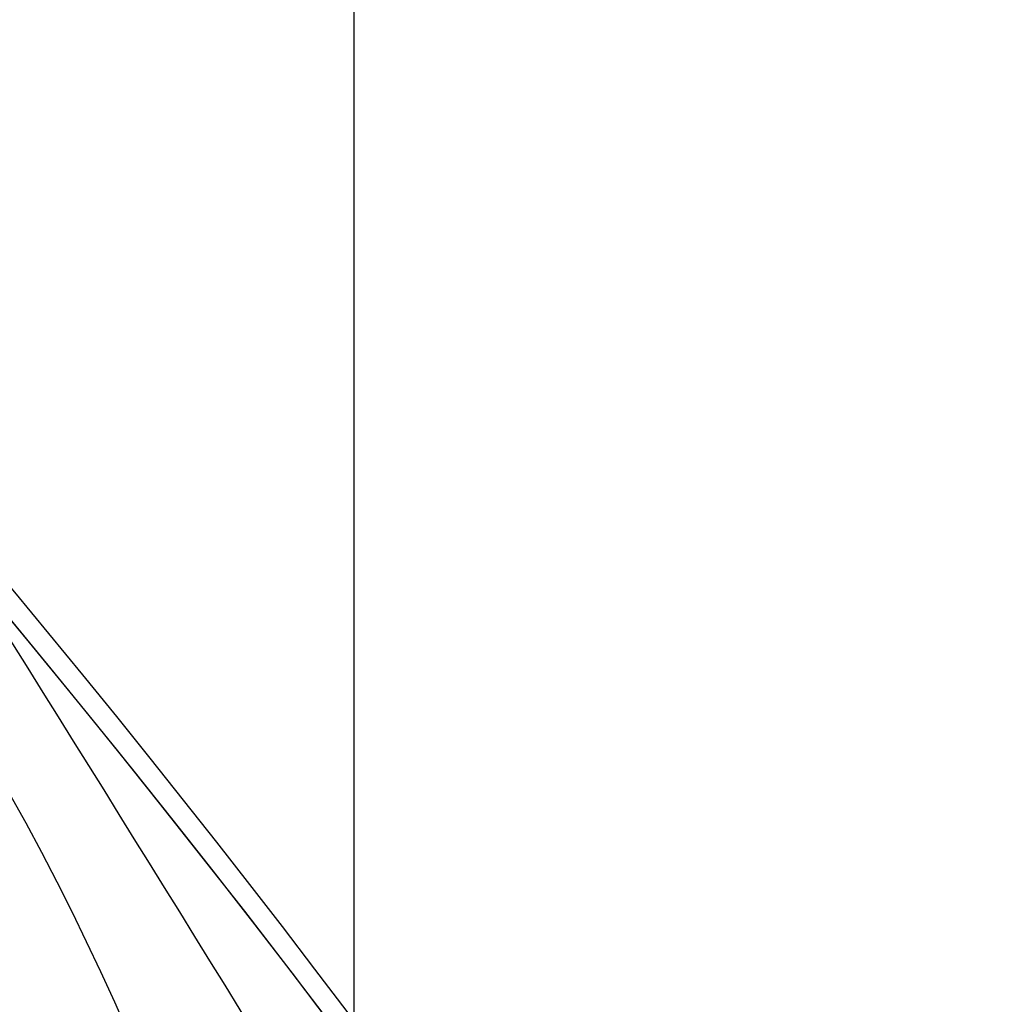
# Model space of a CAD drawing. Header units: millimetres. Extents: x -273 to 273, y -262 to 262.
# Tile 156 of 256: x 0.964 to 1.07, y 0.756 to 0.863. Entities that reach past the tile are written whole.
import ezdxf

# ---------------------------------------------------------------- set-up
doc = ezdxf.new("R2010")
doc.units = ezdxf.units.MM
doc.header["$MEASUREMENT"] = 0
doc.layers.add('Default', color=7, linetype='Continuous', true_color=0x000000)

# ---------------------------------------------------------------- blocks, each defined once
blk = doc.blocks.new('Block 01')
at = {"layer": 'Default', "color": 9, "true_color": 0xbfbfbf, "extrusion": (0.8660254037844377, 0.5000000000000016, -5.279685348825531e-16)}
blk.add_arc((-78.44800649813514, 794.3495265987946, 0.9999999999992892), 80.70000000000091, 206.9628232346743, 345.6440204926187, dxfattribs=at)
at = {"layer": 'Default', "color": 9, "true_color": 0xbfbfbf, "extrusion": (0.8660254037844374, 0.500000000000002, 0)}
blk.add_arc((-78.44800649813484, 794.3495265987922, 0.9999999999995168), 80.70000000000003, 327.7092750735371, 345.6440204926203, dxfattribs=at)
at = {"layer": 'Default', "color": 9, "true_color": 0xbfbfbf, "extrusion": (0.8660251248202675, 0.5000004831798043, 4.920157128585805e-08)}
blk.add_arc((-78.44795629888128, 794.3495472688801, 0.699953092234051), 81.00005451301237, 206.4972365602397, 343.5820834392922, dxfattribs=at)
at = {"layer": 'Default', "color": 9, "true_color": 0xbfbfbf, "extrusion": (0.8660254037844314, 0.5000000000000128, 0)}
blk.add_arc((-78.44800649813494, 794.3495265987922, -0.2865147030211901), 80.99999999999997, 204.7187670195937, 344.3612688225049, dxfattribs=at)
at = {"layer": 'Default', "color": 9, "true_color": 0xbfbfbf, "extrusion": (0.8660254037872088, 0.4999999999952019, 1.495327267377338e-12)}
blk.add_arc((-78.44800649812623, 794.3495265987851, -0.6999999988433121), 80.99999999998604, 205.9708691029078, 344.9246180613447, dxfattribs=at)
at = {"layer": 'Default', "color": 9, "true_color": 0xbfbfbf, "extrusion": (0.8660257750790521, 0.4999993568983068, -8.259251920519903e-08)}
blk.add_arc((-78.44796545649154, 794.3495442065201, -0.9999507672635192), 80.70004528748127, 206.5528344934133, 346.1401302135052, dxfattribs=at)
at = {"layer": 'Default', "color": 9, "true_color": 0xbfbfbf}
for points, knots in [([(0.9999999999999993, 0.9625595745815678, 779.189699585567), (0.9999999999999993, 1.280998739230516, 768.9222849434), (0.9999999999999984, 1.608226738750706, 758.6551502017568), (0.9999999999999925, 2.16290841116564, 741.7134129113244), (0.9999999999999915, 2.385163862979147, 735.0386403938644), (0.9999999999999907, 2.680020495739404, 726.3185048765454), (0.9999999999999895, 2.749496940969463, 724.2730361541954), (0.9999999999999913, 2.950221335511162, 718.3886082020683), (0.9999999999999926, 3.082223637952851, 714.5496747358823), (0.9999999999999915, 3.277304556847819, 708.9117359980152), (0.9999999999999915, 3.339734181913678, 707.1127082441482), (0.9999999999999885, 3.555340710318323, 700.9136911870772), (0.9999999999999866, 3.70928984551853, 696.5137288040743), (0.9999999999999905, 3.950457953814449, 689.6254209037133), (0.9999999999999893, 4.037597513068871, 687.1370725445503), (0.9999999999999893, 4.243346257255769, 681.2464907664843), (0.9999999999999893, 4.361796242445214, 677.8442516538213), (0.9999999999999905, 4.515059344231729, 673.3905213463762), (0.9999999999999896, 4.551104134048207, 672.3390726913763), (0.9999999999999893, 4.654748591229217, 669.3007794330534), (0.9999999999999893, 4.721901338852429, 667.3139195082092), (0.9999999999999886, 4.819302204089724, 664.3890582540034), (0.9999999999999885, 4.850315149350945, 663.4510824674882), (0.9999999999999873, 4.939106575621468, 660.7418510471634), (0.9999999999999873, 4.996199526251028, 658.9705727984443), (0.9999999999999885, 5.078196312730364, 656.3635239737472), (0.9999999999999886, 5.104171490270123, 655.5277872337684), (0.9999999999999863, 5.178117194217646, 653.1145003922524), (0.9999999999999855, 5.225159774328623, 651.5369216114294), (0.9999999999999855, 5.29177571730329, 649.2151569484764), (0.9999999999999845, 5.312728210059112, 648.4710108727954), (0.9999999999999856, 5.371892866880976, 646.3223061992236), (0.9999999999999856, 5.408934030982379, 644.9177149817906), (0.9999999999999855, 5.460257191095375, 642.8504632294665), (0.9999999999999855, 5.476222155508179, 642.1878448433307), (0.9999999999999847, 5.520726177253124, 640.2741157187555), (0.9999999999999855, 5.547853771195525, 639.0229716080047), (0.9999999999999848, 5.58403775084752, 637.1812211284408), (0.9999999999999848, 5.595070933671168, 636.5906540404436), (0.9999999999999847, 5.633113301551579, 634.4275768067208), (0.9999999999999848, 5.656253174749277, 632.854995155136), (0.9999999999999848, 5.683104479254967, 630.3453829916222), (0.9999999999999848, 5.690876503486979, 629.4083981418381), (0.9999999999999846, 5.704959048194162, 626.7757251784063), (0.9999999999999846, 5.705103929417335, 625.0799908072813), (0.9999999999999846, 5.686627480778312, 622.6148386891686), (0.9999999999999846, 5.678186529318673, 621.8453577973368), (0.9999999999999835, 5.64545024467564, 619.6685621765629), (0.9999999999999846, 5.613843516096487, 618.2613429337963), (0.9999999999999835, 5.547641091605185, 616.2076259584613), (0.9999999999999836, 5.523868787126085, 615.5607945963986), (0.9999999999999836, 5.446622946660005, 613.7124725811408), (0.9999999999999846, 5.385124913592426, 612.5113068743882), (0.9999999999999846, 5.275243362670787, 610.7489796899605), (0.9999999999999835, 5.237283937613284, 610.1871802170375), (0.9999999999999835, 5.118499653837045, 608.5617062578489), (0.9999999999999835, 5.029625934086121, 607.4986175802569), (0.9999999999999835, 4.881019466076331, 605.9291952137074), (0.9999999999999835, 4.83032082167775, 605.4220101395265), (0.9999999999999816, 4.673910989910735, 603.9353326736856), (0.9999999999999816, 4.560934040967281, 602.956608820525), (0.9999999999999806, 4.379236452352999, 601.5028346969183), (0.9999999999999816, 4.317553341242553, 601.0269018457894), (0.9999999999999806, 4.12857482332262, 599.6160337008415), (0.9999999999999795, 3.995433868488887, 598.6818870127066), (0.9999999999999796, 3.786684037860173, 597.287361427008), (0.9999999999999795, 3.716032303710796, 596.826235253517), (0.9999999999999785, 3.50066539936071, 595.4488499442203), (0.9999999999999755, 3.351765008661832, 594.5332490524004), (0.9999999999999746, 3.122282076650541, 593.1623081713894), (0.9999999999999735, 3.044892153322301, 592.7064300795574), (0.9999999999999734, 2.732205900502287, 590.8863798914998), (0.9999999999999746, 2.48970919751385, 589.5234549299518), (0.9999999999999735, 2.078471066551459, 587.25494673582), (0.9999999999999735, 1.91220008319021, 586.3489072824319), (0.9999999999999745, 1.410808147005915, 583.632654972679), (0.9999999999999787, 1.072868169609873, 581.822963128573), (0.9999999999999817, 0.5711502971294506, 579.1065381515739), (0.9999999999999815, 0.4046971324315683, 578.2002993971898), (0.9999999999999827, -0.09076097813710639, 575.4739079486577), (0.9999999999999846, -0.4145497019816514, 573.6527914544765), (0.9999999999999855, -0.8824460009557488, 570.9120456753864), (0.9999999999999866, -1.035911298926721, 569.9940308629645), (0.9999999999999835, -1.488219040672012, 567.219143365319), (0.9999999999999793, -1.775493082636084, 565.3603697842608), (0.9999999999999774, -2.18030329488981, 562.5551785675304), (0.9999999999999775, -2.311710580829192, 561.6107802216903), (0.9999999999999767, -2.6956154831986, 558.739862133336), (0.9999999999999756, -2.932182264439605, 556.8112103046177), (0.9999999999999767, -3.257130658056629, 553.8923683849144), (0.9999999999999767, -3.36147088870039, 552.9039599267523), (0.9999999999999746, -3.663546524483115, 549.8806416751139), (0.9999999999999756, -3.843391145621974, 547.8439591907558), (0.9999999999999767, -4.083989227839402, 544.7530731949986), (0.9999999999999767, -4.160288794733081, 543.7000679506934), (0.9999999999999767, -4.379039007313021, 540.4594946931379), (0.9999999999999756, -4.504346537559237, 538.2707934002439), (0.9999999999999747, -4.668144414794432, 534.9404097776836), (0.9999999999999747, -4.719466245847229, 533.7993364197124), (0.9999999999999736, -4.865625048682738, 530.2683522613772), (0.9999999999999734, -4.946798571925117, 527.8778965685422), (0.9999999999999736, -5.053184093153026, 524.2318923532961), (0.9999999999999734, -5.086627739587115, 522.9765634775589), (0.9999999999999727, -5.166318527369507, 519.7554249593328), (0.9999999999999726, -5.209125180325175, 517.7895314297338), (0.9999999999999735, -5.261845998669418, 515.1450833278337), (0.9999999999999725, -5.274934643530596, 514.4665890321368), (0.9999999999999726, -5.313790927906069, 512.3949672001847), (0.9999999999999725, -5.338397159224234, 511.0018180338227), (0.9999999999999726, -5.374120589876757, 508.8936473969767), (0.9999999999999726, -5.385971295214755, 508.1786381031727), (0.9999999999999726, -5.421515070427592, 505.9960504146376), (0.9999999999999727, -5.44455021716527, 504.5284613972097), (0.9999999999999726, -5.478716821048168, 502.3080902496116), (0.9999999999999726, -5.490179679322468, 501.5553131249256), (0.9999999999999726, -5.524920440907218, 499.2587152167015), (0.9999999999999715, -5.547960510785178, 497.7148908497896), (0.9999999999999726, -5.582803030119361, 495.3799789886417), (0.9999999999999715, -5.594605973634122, 494.5888914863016), (0.9999999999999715, -5.630680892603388, 492.1773672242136), (0.9999999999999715, -5.655055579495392, 490.5569319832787), (0.9999999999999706, -5.692442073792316, 488.1072702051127), (0.9999999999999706, -5.705190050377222, 487.2780396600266), (0.9999999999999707, -5.74436228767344, 484.7528019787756), (0.9999999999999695, -5.771155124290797, 483.0568005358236), (0.9999999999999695, -5.812589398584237, 480.4943105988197), (0.9999999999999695, -5.826764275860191, 479.6278145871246), (0.9999999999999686, -5.870422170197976, 476.9922073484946), (0.9999999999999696, -5.900470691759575, 475.2231054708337), (0.9999999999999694, -5.94709219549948, 472.5518411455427), (0.9999999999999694, -5.963052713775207, 471.6496680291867), (0.9999999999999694, -6.012209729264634, 468.9091680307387), (0.9999999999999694, -6.046105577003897, 467.0708536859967), (0.9999999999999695, -6.098688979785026, 464.2970022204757), (0.9999999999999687, -6.116670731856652, 463.3614517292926), (0.9999999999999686, -6.171965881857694, 460.5236705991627), (0.9999999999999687, -6.210054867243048, 458.6214550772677), (0.9999999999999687, -6.269009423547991, 455.7533387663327), (0.9999999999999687, -6.289124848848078, 454.7874225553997), (0.9999999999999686, -6.350823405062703, 451.8621084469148), (0.9999999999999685, -6.393205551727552, 449.9027274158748), (0.9999999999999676, -6.458574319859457, 446.9508051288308), (0.9999999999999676, -6.480812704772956, 445.9582472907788), (0.9999999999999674, -6.548807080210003, 442.9572863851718), (0.9999999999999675, -6.595336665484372, 440.9489008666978), (0.9999999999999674, -6.666795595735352, 437.9257695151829), (0.9999999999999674, -6.691023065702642, 436.9110070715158), (0.9999999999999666, -6.764833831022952, 433.8484250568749), (0.9999999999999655, -6.815119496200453, 431.8006224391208), (0.9999999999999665, -6.891976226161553, 428.7210187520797), (0.9999999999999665, -6.917935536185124, 427.689202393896), (0.9999999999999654, -7.023149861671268, 423.5381438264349), (0.9999999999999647, -7.103971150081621, 420.4189414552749), (0.9999999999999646, -7.241138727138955, 415.2075659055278), (0.9999999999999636, -7.296784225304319, 413.1153741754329), (0.9999999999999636, -7.437003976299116, 407.8807120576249), (0.9999999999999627, -7.522078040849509, 404.7382550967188), (0.9999999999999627, -7.635937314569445, 400.5500160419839), (0.9999999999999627, -7.664407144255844, 399.5042253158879), (0.9999999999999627, -7.749700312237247, 396.3732967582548), (0.9999999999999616, -7.806582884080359, 394.2881605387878), (0.9999999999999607, -7.891672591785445, 391.1648765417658), (0.9999999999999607, -7.919936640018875, 390.1267303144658), (0.9999999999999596, -8.004297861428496, 387.0239288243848), (0.9999999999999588, -8.060283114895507, 384.9592705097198), (0.9999999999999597, -8.14361918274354, 381.8691233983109), (0.9999999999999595, -8.171199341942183, 380.8436407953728), (0.9999999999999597, -8.253224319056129, 377.7832600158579), (0.9999999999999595, -8.307391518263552, 375.7483543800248), (0.9999999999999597, -8.387610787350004, 372.7048750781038), (0.9999999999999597, -8.414063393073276, 371.6963119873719), (0.9999999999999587, -8.492453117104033, 368.6903561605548), (0.9999999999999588, -8.54395021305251, 366.6929519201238), (0.9999999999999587, -8.619791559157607, 363.7073823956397), (0.9999999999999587, -8.644707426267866, 362.7192316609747), (0.9999999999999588, -8.718267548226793, 359.7774156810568), (0.9999999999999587, -8.766311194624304, 357.8237353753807), (0.9999999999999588, -8.836616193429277, 354.9050284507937), (0.9999999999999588, -8.859620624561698, 353.9400197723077), (0.9999999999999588, -8.927260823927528, 351.0697687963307), (0.9999999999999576, -8.971136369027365, 349.1645085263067), (0.9999999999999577, -9.034850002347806, 346.3193275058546), (0.9999999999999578, -9.055602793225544, 345.3794272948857), (0.9999999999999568, -9.116336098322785, 342.5858762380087), (0.9999999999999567, -9.155397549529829, 340.7322053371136), (0.9999999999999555, -9.21156898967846, 337.9649235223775), (0.9999999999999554, -9.229764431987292, 337.0513347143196), (0.9999999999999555, -9.282706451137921, 334.3373276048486), (0.9999999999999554, -9.31637641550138, 332.5368882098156), (0.9999999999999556, -9.364159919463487, 329.8495882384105), (0.9999999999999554, -9.379526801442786, 328.9627500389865), (0.9999999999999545, -9.423894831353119, 326.3288391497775), (0.9999999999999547, -9.451664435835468, 324.5817456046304), (0.9999999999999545, -9.490320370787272, 321.9742184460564), (0.9999999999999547, -9.502621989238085, 321.1138059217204), (0.9999999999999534, -9.53931983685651, 318.4428241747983), (0.9999999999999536, -9.562072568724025, 316.6322322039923), (0.9999999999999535, -9.59311716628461, 313.8735154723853), (0.9999999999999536, -9.60313404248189, 312.9254102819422), (0.9999999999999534, -9.630812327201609, 310.1118496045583), (0.9999999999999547, -9.646493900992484, 308.2463744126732), (0.9999999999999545, -9.665478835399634, 305.4627481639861), (0.9999999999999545, -9.671023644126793, 304.5446125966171), (0.9999999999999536, -9.689922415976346, 300.9248933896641), (0.9999999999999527, -9.697519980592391, 298.223278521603), (0.9999999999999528, -9.697964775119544, 293.7590302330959), (0.9999999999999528, -9.695019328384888, 291.9963982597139), (0.9999999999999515, -9.679547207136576, 287.6344381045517), (0.9999999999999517, -9.663126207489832, 285.0351232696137), (0.9999999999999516, -9.631127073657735, 281.5788330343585), (0.9999999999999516, -9.62236325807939, 280.7217952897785), (0.9999999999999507, -9.593669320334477, 278.1613667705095), (0.9999999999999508, -9.571257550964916, 276.4580037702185), (0.9999999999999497, -9.532633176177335, 273.9073598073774), (0.9999999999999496, -9.518965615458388, 273.0600403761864), (0.9999999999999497, -9.461142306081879, 269.6828585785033), (0.9999999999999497, -9.410324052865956, 267.1531103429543), (0.9999999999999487, -9.274660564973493, 261.2689274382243), (0.9999999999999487, -9.184113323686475, 257.9146251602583), (0.9999999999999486, -9.080691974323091, 254.5607204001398)], [-52.550842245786, -52.550842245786, -52.550842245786, -52.550842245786, -49.46913893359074, -49.46913893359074, -47.4655976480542, -47.4655976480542, -46.85160315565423, -46.85160315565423, -45.69924249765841, -45.69924249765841, -45.15920929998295, -45.15920929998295, -43.83841285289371, -43.83841285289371, -43.09145074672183, -43.09145074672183, -42.07016064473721, -42.07016064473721, -41.75454075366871, -41.75454075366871, -41.15814246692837, -41.15814246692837, -40.87659596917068, -40.87659596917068, -40.34493663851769, -40.34493663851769, -40.0940945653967, -40.0940945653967, -39.62061078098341, -39.62061078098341, -39.39727851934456, -39.39727851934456, -38.97575503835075, -38.97575503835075, -38.7769118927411, -38.7769118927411, -38.40148105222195, -38.40148105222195, -38.22428011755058, -38.22428011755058, -37.75245740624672, -37.75245740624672, -37.47135337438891, -37.47135337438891, -36.96264374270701, -36.96264374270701, -36.73178726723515, -36.73178726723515, -36.30953076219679, -36.30953076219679, -36.11535254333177, -36.11535254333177, -35.75454985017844, -35.75454985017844, -35.58562806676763, -35.58562806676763, -35.26560732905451, -35.26560732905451, -35.11269552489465, -35.11269552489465, -34.81714271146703, -34.81714271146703, -34.67317006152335, -34.67317006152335, -34.3901024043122, -34.3901024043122, -34.25015097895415, -34.25015097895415, -33.97186621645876, -33.97186621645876, -33.83314642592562, -33.83314642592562, -33.41785203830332, -33.41785203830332, -33.14150159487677, -33.14150159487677, -32.58920977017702, -32.58920977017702, -32.31279060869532, -32.31279060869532, -31.75789578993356, -31.75789578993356, -31.47867158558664, -31.47867158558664, -30.91444265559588, -30.91444265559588, -30.62839736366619, -30.62839736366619, -30.04550089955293, -30.04550089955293, -29.74733536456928, -29.74733536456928, -29.13398988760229, -29.13398988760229, -28.81726423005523, -28.81726423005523, -28.15960618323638, -28.15960618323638, -27.81694073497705, -27.81694073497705, -27.09940437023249, -27.09940437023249, -26.72267315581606, -26.72267315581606, -26.1327670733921, -26.1327670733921, -25.92918096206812, -25.92918096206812, -25.51117119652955, -25.51117119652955, -25.29663895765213, -25.29663895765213, -24.85630806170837, -24.85630806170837, -24.63044874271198, -24.63044874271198, -24.16724985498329, -24.16724985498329, -23.9298971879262, -23.9298971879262, -23.44371162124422, -23.44371162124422, -23.1949130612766, -23.1949130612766, -22.68604916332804, -22.68604916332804, -22.42606558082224, -22.42606558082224, -21.89525851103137, -21.89525851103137, -21.62456422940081, -21.62456422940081, -21.07297624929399, -21.07297624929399, -20.7922592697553, -20.7922592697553, -20.22148029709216, -20.22148029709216, -19.93164261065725, -19.93164261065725, -19.3436908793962, -19.3436908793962, -19.04584880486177, -19.04584880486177, -18.44317153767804, -18.44317153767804, -18.13865605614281, -18.13865605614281, -17.52413012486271, -17.52413012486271, -17.21448726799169, -17.21448726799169, -16.2784125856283, -16.2784125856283, -15.6505331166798, -15.6505331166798, -14.70745062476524, -14.70745062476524, -14.39359716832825, -14.39359716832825, -13.76782357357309, -13.76782357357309, -13.45626429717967, -13.45626429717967, -12.83663912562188, -12.83663912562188, -12.52888309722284, -12.52888309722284, -11.91819516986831, -11.91819516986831, -11.61552218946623, -11.61552218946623, -11.01610182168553, -11.01610182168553, -10.71956238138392, -10.71956238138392, -10.13328115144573, -10.13328115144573, -9.843696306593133, -9.843696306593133, -9.27196677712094, -9.27196677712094, -8.989928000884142, -8.989928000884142, -8.433703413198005, -8.433703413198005, -8.159572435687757, -8.159572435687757, -7.619346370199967, -7.619346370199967, -7.353254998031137, -7.353254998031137, -6.829060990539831, -6.829060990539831, -6.570910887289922, -6.570910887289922, -6.027690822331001, -6.027690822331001, -5.743243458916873, -5.743243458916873, -5.18358175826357, -5.18358175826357, -4.908136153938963, -4.908136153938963, -4.097651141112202, -4.097651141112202, -3.568861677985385, -3.568861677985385, -2.789054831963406, -2.789054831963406, -2.531930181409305, -2.531930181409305, -2.020878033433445, -2.020878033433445, -1.766649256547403, -1.766649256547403, -1.007574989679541, -1.007574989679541, -0.000925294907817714, -0.000925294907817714, -0.000925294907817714, -0.000925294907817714]), ([(0.9999999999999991, -0.2052013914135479, 771.7291281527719), (0.9999999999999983, 0.03975907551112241, 763.9344681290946), (0.9999999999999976, 0.2898410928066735, 756.1399690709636), (0.9999999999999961, 0.7635466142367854, 741.6708128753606), (0.9999999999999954, 0.9858062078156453, 734.9961111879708), (0.9999999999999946, 1.280655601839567, 726.2760610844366), (0.9999999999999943, 1.350131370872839, 724.2306072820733), (0.9999999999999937, 1.550852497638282, 718.3462274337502), (0.9999999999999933, 1.682852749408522, 714.5073271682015), (0.9999999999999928, 1.877930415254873, 708.8694455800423), (0.9999999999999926, 1.940358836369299, 707.070441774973), (0.9999999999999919, 2.1559601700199, 700.871538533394), (0.9999999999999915, 2.309905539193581, 696.4716660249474), (0.9999999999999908, 2.551066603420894, 689.5835586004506), (0.9999999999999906, 2.638202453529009, 687.0953208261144), (0.9999999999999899, 2.843937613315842, 681.2051568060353), (0.9999999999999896, 2.962378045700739, 677.8032248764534), (0.9999999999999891, 3.115628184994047, 673.3499515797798), (0.999999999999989, 3.151668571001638, 672.2986527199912), (0.9999999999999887, 3.255297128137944, 669.2608965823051), (0.9999999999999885, 3.32243878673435, 667.2744239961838), (0.9999999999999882, 3.419822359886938, 664.3501933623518), (0.9999999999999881, 3.450828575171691, 663.4124608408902), (0.9999999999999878, 3.539596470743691, 660.704074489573), (0.9999999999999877, 3.596673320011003, 658.9333980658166), (0.9999999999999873, 3.678645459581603, 656.3273161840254), (0.9999999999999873, 3.704611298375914, 655.4919445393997), (0.999999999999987, 3.778525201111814, 653.0798993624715), (0.9999999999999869, 3.825546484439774, 651.503197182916), (0.9999999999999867, 3.892130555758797, 649.1828278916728), (0.9999999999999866, 3.913071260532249, 648.4392005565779), (0.9999999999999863, 3.972196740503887, 646.2922325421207), (0.9999999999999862, 4.009212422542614, 644.8888592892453), (0.999999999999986, 4.060498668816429, 642.8235324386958), (0.9999999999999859, 4.076450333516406, 642.161620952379), (0.9999999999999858, 4.120911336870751, 640.2502285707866), (0.9999999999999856, 4.14801225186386, 639.0007143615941), (0.9999999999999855, 4.184159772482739, 637.1615244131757), (0.9999999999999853, 4.19518031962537, 636.57188790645), (0.9999999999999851, 4.233168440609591, 634.4129167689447), (0.999999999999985, 4.256278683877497, 632.8435107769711), (0.9999999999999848, 4.283098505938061, 630.3395495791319), (0.9999999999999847, 4.290862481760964, 629.4050399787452), (0.9999999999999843, 4.3049359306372, 626.7807965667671), (0.9999999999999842, 4.305114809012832, 625.0910165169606), (0.999999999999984, 4.286757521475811, 622.6353096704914), (0.9999999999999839, 4.278371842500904, 621.8693201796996), (0.9999999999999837, 4.245857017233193, 619.7039926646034), (0.9999999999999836, 4.21447517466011, 618.3047490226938), (0.9999999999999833, 4.148732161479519, 616.2634379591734), (0.9999999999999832, 4.12514340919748, 615.6210389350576), (0.9999999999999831, 4.048541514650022, 613.7866823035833), (0.999999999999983, 3.987582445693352, 612.5950460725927), (0.9999999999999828, 3.878670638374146, 610.8472161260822), (0.9999999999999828, 3.841069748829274, 610.2903893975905), (0.9999999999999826, 3.723445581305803, 608.6798807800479), (0.9999999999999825, 3.635454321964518, 607.6267784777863), (0.9999999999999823, 3.488318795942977, 606.0721949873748), (0.9999999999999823, 3.438128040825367, 605.569870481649), (0.9999999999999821, 3.283251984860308, 604.0971539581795), (0.999999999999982, 3.171363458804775, 603.1275236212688), (0.9999999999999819, 2.991376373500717, 601.6869588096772), (0.9999999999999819, 2.930246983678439, 601.2151505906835), (0.9999999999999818, 2.742844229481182, 599.8156275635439), (0.9999999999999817, 2.610761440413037, 598.8886963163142), (0.9999999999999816, 2.403598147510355, 597.5044463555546), (0.9999999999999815, 2.333431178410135, 597.0463870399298), (0.9999999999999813, 2.119379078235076, 595.6771341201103), (0.9999999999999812, 1.971324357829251, 594.7665961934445), (0.9999999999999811, 1.743064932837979, 593.402754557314), (0.9999999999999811, 1.666031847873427, 592.9489163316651), (0.999999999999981, 1.354493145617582, 591.1353137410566), (0.9999999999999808, 1.112800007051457, 589.7767941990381), (0.9999999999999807, 0.7026845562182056, 587.5143018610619), (0.9999999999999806, 0.5367179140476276, 586.6098754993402), (0.9999999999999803, 0.035694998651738, 583.8955381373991), (0.9999999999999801, -0.3021880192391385, 582.0861495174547), (0.9999999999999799, -0.8040808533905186, 579.3688656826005), (0.9999999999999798, -0.9707572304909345, 578.4614631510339), (0.9999999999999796, -1.467305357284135, 575.7292890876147), (0.9999999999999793, -1.791945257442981, 573.9035507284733), (0.9999999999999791, -2.261264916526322, 571.1548994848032), (0.999999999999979, -2.415306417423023, 570.2336020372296), (0.9999999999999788, -2.869558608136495, 567.4473514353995), (0.9999999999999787, -3.158147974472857, 565.5804883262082), (0.9999999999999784, -3.564914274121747, 562.762602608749), (0.9999999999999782, -3.697004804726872, 561.8136061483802), (0.999999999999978, -4.082972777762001, 558.9282844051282), (0.9999999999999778, -4.320842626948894, 556.9898160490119), (0.9999999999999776, -4.647599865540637, 554.0561529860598), (0.9999999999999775, -4.752521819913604, 553.0627493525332), (0.9999999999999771, -5.056228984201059, 550.0247599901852), (0.999999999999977, -5.237049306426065, 547.9783932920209), (0.9999999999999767, -5.478921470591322, 544.8733274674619), (0.9999999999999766, -5.555603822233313, 543.8158340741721), (0.9999999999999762, -5.775360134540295, 540.5628881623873), (0.999999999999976, -5.90123965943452, 538.3662981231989), (0.9999999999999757, -6.065739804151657, 535.024765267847), (0.9999999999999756, -6.117259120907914, 533.8804352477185), (0.9999999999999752, -6.263903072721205, 530.3412794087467), (0.999999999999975, -6.345337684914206, 527.9459071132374), (0.9999999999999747, -6.452022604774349, 524.2933648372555), (0.9999999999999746, -6.48554370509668, 523.036415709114), (0.9999999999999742, -6.565390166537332, 519.8121244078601), (0.999999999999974, -6.608270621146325, 517.8446980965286), (0.9999999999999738, -6.661070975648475, 515.1984166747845), (0.9999999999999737, -6.674175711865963, 514.5196220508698), (0.9999999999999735, -6.713072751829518, 512.4473730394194), (0.9999999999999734, -6.737701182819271, 511.0538969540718), (0.9999999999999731, -6.773451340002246, 508.9453584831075), (0.9999999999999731, -6.785308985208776, 508.2303083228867), (0.9999999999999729, -6.820868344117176, 506.0478120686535), (0.9999999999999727, -6.843910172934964, 504.5803553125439), (0.9999999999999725, -6.878081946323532, 502.3602769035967), (0.9999999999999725, -6.889545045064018, 501.6076602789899), (0.9999999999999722, -6.924282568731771, 499.3117057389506), (0.999999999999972, -6.947317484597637, 497.7683642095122), (0.9999999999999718, -6.98214837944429, 495.4342466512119), (0.9999999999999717, -6.993946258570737, 494.6434706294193), (0.9999999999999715, -7.030002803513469, 492.2329982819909), (0.9999999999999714, -7.054362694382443, 490.6133034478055), (0.9999999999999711, -7.091723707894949, 488.1648017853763), (0.999999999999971, -7.104462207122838, 487.3359909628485), (0.9999999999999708, -7.143603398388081, 484.8120925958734), (0.9999999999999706, -7.170373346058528, 483.1170107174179), (0.9999999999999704, -7.211770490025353, 480.5559323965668), (0.9999999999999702, -7.225932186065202, 479.689928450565), (0.99999999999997, -7.269548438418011, 477.05584621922), (0.9999999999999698, -7.299567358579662, 475.2877772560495), (0.9999999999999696, -7.346142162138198, 472.6180800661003), (0.9999999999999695, -7.362086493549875, 471.7164411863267), (0.9999999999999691, -7.411193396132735, 468.9775661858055), (0.999999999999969, -7.445054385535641, 467.1403425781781), (0.9999999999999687, -7.497583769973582, 464.3681326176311), (0.9999999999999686, -7.515547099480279, 463.4331329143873), (0.9999999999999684, -7.570786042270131, 460.5970035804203), (0.9999999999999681, -7.608836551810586, 458.6958890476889), (0.9999999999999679, -7.667732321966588, 455.8294188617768), (0.9999999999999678, -7.687827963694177, 454.8640478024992), (0.9999999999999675, -7.749466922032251, 451.9403483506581), (0.9999999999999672, -7.791808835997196, 449.9820368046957), (0.999999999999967, -7.8571169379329, 447.0317037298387), (0.9999999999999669, -7.879335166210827, 446.039665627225), (0.9999999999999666, -7.947269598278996, 443.040224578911), (0.9999999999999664, -7.993759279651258, 441.0328391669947), (0.9999999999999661, -8.065158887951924, 438.0111839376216), (0.999999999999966, -8.089366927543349, 436.996897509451), (0.9999999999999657, -8.16312078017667, 433.935686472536), (0.9999999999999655, -8.213369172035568, 431.8887788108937), (0.9999999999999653, -8.29017147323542, 428.8104846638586), (0.9999999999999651, -8.316113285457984, 427.779082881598), (0.9999999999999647, -8.421262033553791, 423.6295282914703), (0.9999999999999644, -8.502036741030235, 420.5114153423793), (0.9999999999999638, -8.639134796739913, 415.301706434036), (0.9999999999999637, -8.694756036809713, 413.2100918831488), (0.9999999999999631, -8.834924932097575, 407.9766352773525), (0.9999999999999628, -8.919974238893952, 404.8348066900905), (0.9999999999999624, -9.033806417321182, 400.6473439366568), (0.9999999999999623, -9.062271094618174, 399.6017010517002), (0.999999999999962, -9.147552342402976, 396.4711265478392), (0.9999999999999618, -9.204429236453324, 394.3861965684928), (0.9999999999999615, -9.289513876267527, 391.2631780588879), (0.9999999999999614, -9.31777740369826, 390.2250910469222), (0.999999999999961, -9.402140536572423, 387.1223808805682), (0.9999999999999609, -9.458129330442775, 385.0577547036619), (0.9999999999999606, -9.541474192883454, 381.9676132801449), (0.9999999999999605, -9.569058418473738, 380.9421041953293), (0.9999999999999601, -9.651098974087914, 377.8815598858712), (0.9999999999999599, -9.705278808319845, 375.8465172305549), (0.9999999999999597, -9.785520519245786, 372.8027908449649), (0.9999999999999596, -9.811981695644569, 371.7941176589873), (0.9999999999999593, -9.890400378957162, 368.7877490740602), (0.999999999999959, -9.941918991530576, 366.7900421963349), (0.9999999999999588, -10.0177960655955, 363.8039778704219), (0.9999999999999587, -10.04272487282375, 362.8156349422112), (0.9999999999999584, -10.11632688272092, 359.8731611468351), (0.9999999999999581, -10.16440059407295, 357.9190152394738), (0.9999999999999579, -10.23475404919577, 354.9995696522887), (0.9999999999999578, -10.25777558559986, 354.034287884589), (0.9999999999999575, -10.32546992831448, 351.163137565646), (0.9999999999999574, -10.36938359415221, 349.2572510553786), (0.999999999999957, -10.433157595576, 346.4110910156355), (0.9999999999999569, -10.45393136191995, 345.4708380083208), (0.9999999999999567, -10.51473010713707, 342.6761499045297), (0.9999999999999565, -10.55383703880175, 340.8216947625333), (0.9999999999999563, -10.61007961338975, 338.0531977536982), (0.9999999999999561, -10.62829949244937, 337.1391779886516), (0.9999999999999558, -10.68131693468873, 334.4238014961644), (0.9999999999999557, -10.71503879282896, 332.6224236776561), (0.9999999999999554, -10.762902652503, 329.9336785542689), (0.9999999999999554, -10.7782968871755, 329.0463336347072), (0.999999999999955, -10.8227485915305, 326.410829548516), (0.9999999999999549, -10.85057526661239, 324.6626495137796), (0.9999999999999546, -10.88931877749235, 322.0534572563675), (0.9999999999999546, -10.90164996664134, 321.1924661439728), (0.9999999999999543, -10.93844127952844, 318.5196234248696), (0.9999999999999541, -10.96125860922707, 316.7077490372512), (0.9999999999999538, -10.99240361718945, 313.9470411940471), (0.9999999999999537, -11.00245550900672, 312.9982273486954), (0.9999999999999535, -11.03023938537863, 310.1824642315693), (0.9999999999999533, -11.04599193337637, 308.3154951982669), (0.9999999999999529, -11.0650839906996, 305.5295941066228), (0.9999999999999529, -11.07066441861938, 304.6106776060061), (0.9999999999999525, -11.08970462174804, 300.9877286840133), (0.9999999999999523, -11.09740779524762, 298.2836648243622), (0.9999999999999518, -11.09802542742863, 293.8152786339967), (0.9999999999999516, -11.09514746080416, 292.0509579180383), (0.9999999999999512, -11.07983907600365, 287.6847548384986), (0.9999999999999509, -11.06351255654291, 285.0828856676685), (0.9999999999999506, -11.03163321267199, 281.6231920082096), (0.9999999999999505, -11.02289856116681, 280.7653054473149), (0.9999999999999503, -10.99429016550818, 278.2023441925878), (0.99999999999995, -10.97193319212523, 276.4972971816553), (0.9999999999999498, -10.9333871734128, 273.9441370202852), (0.9999999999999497, -10.91974508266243, 273.0959854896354), (0.9999999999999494, -10.86202136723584, 269.7155293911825), (0.9999999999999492, -10.81127225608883, 267.1833387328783), (0.9999999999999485, -10.67568597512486, 261.2905291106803), (0.9999999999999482, -10.58511832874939, 257.9300429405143), (0.9999999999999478, -10.48135596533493, 254.5607203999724)], [0.742078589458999, 0.742078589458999, 0.742078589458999, 0.742078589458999, 3.081672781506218, 3.081672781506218, 5.085228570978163, 5.085228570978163, 5.699229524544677, 5.699229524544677, 6.851600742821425, 6.851600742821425, 7.391636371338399, 7.391636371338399, 8.712429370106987, 8.712429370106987, 9.459371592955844, 9.459371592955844, 10.48058769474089, 10.48058769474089, 10.79616825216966, 10.79616825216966, 11.39246091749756, 11.39246091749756, 11.6739394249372, 11.6739394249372, 12.20542761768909, 12.20542761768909, 12.45616459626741, 12.45616459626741, 12.92939376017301, 12.92939376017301, 13.15257433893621, 13.15257433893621, 13.57373986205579, 13.57373986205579, 13.77237444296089, 13.77237444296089, 14.14732293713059, 14.14732293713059, 14.32424782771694, 14.32424782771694, 14.79512620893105, 14.79512620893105, 15.07549266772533, 15.07549266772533, 15.5824250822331, 15.5824250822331, 15.81223812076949, 15.81223812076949, 16.2321086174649, 16.2321086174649, 16.42495946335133, 16.42495946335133, 16.78290532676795, 16.78290532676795, 16.95033443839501, 16.95033443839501, 17.2673534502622, 17.2673534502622, 17.41880188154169, 17.41880188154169, 17.71161253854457, 17.71161253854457, 17.85433926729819, 17.85433926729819, 18.13522422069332, 18.13522422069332, 18.27424665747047, 18.27424665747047, 18.55099645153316, 18.55099645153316, 18.68909745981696, 18.68909745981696, 19.10305581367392, 19.10305581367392, 19.37891870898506, 19.37891870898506, 19.93112780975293, 19.93112780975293, 20.20790738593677, 20.20790738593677, 20.76422196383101, 20.76422196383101, 21.04445097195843, 21.04445097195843, 21.61114858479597, 21.61114858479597, 21.89859350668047, 21.89859350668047, 22.48447090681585, 22.48447090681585, 22.78415035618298, 22.78415035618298, 23.40042640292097, 23.40042640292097, 23.71850893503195, 23.71850893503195, 24.37855119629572, 24.37855119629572, 24.72220143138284, 24.72220143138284, 25.44122734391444, 25.44122734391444, 25.81845179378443, 25.81845179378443, 26.40882859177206, 26.40882859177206, 26.61250850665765, 26.61250850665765, 27.03062390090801, 27.03062390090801, 27.24517225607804, 27.24517225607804, 27.6854713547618, 27.6854713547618, 27.91128655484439, 27.91128655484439, 28.37434883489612, 28.37434883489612, 28.61161227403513, 28.61161227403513, 29.09758433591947, 29.09758433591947, 29.34626138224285, 29.34626138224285, 29.85485839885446, 29.85485839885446, 30.11469894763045, 30.11469894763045, 30.64520548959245, 30.64520548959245, 30.91574426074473, 30.91574426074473, 31.46701470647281, 31.46701470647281, 31.74757137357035, 31.74757137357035, 32.31803005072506, 32.31803005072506, 32.60770926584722, 32.60770926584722, 33.19535043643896, 33.19535043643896, 33.49304179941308, 33.49304179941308, 34.09542957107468, 34.09542957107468, 34.39980757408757, 34.39980757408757, 35.01407576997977, 35.01407576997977, 35.32359967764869, 35.32359967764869, 36.2593639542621, 36.2593639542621, 36.88708132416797, 36.88708132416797, 37.82999197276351, 37.82999197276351, 38.14380664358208, 38.14380664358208, 38.76952949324, 38.76952949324, 39.08107655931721, 39.08107655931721, 39.70070316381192, 39.70070316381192, 40.00847265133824, 40.00847265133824, 40.61921265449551, 40.61921265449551, 40.92192411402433, 40.92192411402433, 41.52144609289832, 41.52144609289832, 41.81804855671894, 41.81804855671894, 42.40448009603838, 42.40448009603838, 42.69415212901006, 42.69415212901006, 43.26607993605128, 43.26607993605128, 43.54822969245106, 43.54822969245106, 44.10469970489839, 44.10469970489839, 44.37896497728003, 44.37896497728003, 44.9194824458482, 44.9194824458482, 45.18573069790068, 45.18573069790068, 45.71026023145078, 45.71026023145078, 45.96858862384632, 45.96858862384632, 46.5122033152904, 46.5122033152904, 46.7968684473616, 46.7968684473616, 47.3569884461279, 47.3569884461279, 47.63267330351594, 47.63267330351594, 48.44390755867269, 48.44390755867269, 48.9732130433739, 48.9732130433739, 49.75379990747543, 49.75379990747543, 50.01118368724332, 50.01118368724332, 50.52274989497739, 50.52274989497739, 50.77723268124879, 50.77723268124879, 51.53705264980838, 51.53705264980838, 52.5455749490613, 52.5455749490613, 52.5455749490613, 52.5455749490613]), ([(0.6999999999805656, -0.9315207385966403, 580.3305915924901), (0.7785398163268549, -0.9315207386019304, 580.330591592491), (0.9347174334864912, -0.867324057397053, 580.3187341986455), (0.9999999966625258, -0.713744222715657, 580.290367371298), (0.9999999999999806, -0.6365108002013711, 580.2761020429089)], [-4.120305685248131e-11, -4.120305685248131e-11, -4.120305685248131e-11, -4.120305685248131e-11, 0.5, 0.9999999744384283, 0.9999999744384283, 0.9999999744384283, 0.9999999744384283])]:
    blk.add_open_spline(points, degree=3, knots=knots, dxfattribs=at)
blk.add_open_spline([(-0.09619690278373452, -1.233382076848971, 778.668000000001), (0.5100208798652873, -0.8833820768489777, 778.668000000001), (1.116238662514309, -0.5333820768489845, 778.668000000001)], degree=2, dxfattribs=at)

msp = doc.modelspace()

# ---------------------------------------------------------------- linework, layer by layer
at = {"layer": 'Default', "color": 9, "true_color": 0xbfbfbf}
for centre, radius in [((2.48689957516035e-13, 4.67546815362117e-14, -579.6680000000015), 16), ((1.76744971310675e-13, 1.17676755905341e-15, -67.067876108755), 3.5), ((1.502247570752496e-14, 1.572370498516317e-15, -65.41749310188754), 3.5), ((1.766383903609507e-13, 3.113232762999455e-15, -62.66787610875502), 3), ((1.76717114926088e-13, 1.682889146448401e-15, -65.91787610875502), 2.625), ((2.48689957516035e-13, 4.217312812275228e-14, -582.5224783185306), 2.552031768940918), ((2.581645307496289e-14, 3.38909400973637e-15, -61.26787610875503), 2.4585), ((2.486899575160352e-13, 4.553261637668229e-14, -580.4293920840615), 2), ((2.77542757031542e-13, 3.047517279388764e-14, -558.4680000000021), 1.85), ((1.767849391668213e-13, 4.505931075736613e-16, -68.71787610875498), 1.25), ((1.768200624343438e-13, -1.875601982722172e-16, -70.16787610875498), 1.05), ((2.761611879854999e-13, 3.545958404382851e-14, -555.668000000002), 0.9999999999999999)]:
    msp.add_circle(centre, radius, dxfattribs=at)
for centre, radius, start, end in [((-1.395194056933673e-13, 8.22590239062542e-15), 100.8499999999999, 0.002522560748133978, 180), ((-1.324139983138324e-13, 1.730501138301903e-14, -43.99999999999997), 100.8499999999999, 0.002522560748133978, 180), ((-3.8628076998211e-14, 1.277357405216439e-14, -22), 100.85, 0.002522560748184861, 270), ((3.505158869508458e-14, 1.727075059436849e-14, -44), 100.0500000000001, 0.002522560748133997, 180.0000000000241), ((3.320097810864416e-14, 8.206820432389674e-15), 100.0500000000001, 0.002522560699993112, 180), ((-3.8628076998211e-14, 1.277357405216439e-14, -22), 100.05, 0.00252256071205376, 270), ((2.486899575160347e-13, 4.820173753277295e-14, -579.1680000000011), 15.99999999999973, 269.9999999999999, 89.99999999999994), ((2.48689957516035e-13, 4.464902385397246e-14, -580.168000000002), 16, 270, 89.99999999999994), ((2.486899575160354e-13, 7.48470901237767e-14, -578.6680000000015), 15.49999999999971, 269.9999999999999, 89.9999999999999), ((2.486899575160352e-13, 9.565976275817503e-15, -603.1680000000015), 7.499999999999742, 269.9999999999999, 89.99999999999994), ((2.486899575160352e-13, 4.598129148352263e-14, -580.1680000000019), 7.500000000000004, 270, 89.99999999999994), ((2.48689957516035e-13, 7.789619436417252e-15, -603.668000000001), 6.999999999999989, 269.9999999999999, 89.9999999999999), ((2.48689957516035e-13, 7.345530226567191e-15, -603.6680000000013), 4.458500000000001, 270, 89.99999999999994), ((2.486344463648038e-13, 1.275439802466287e-14, -583.6680000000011), 4.45849999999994, 277.9224263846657, 89.9999999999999), ((2.448644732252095e-14, 7.79312288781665e-15, -62.8678761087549), 4.449999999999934, 59.47667614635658, 239.4766761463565), ((2.185933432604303e-14, -9.758911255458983e-15, -59.66787610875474), 4.450000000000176, 59.47667614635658, 239.4766761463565), ((2.410389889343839e-14, 7.796626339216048e-15, -62.8678761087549), 4.449999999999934, 239.4766761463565, 59.47667614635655), ((2.080400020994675e-14, -9.18803421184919e-15, -59.66787610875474), 4.450000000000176, 239.4766761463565, 59.47667614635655), ((1.76525766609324e-13, 1.571503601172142e-15, -66.16787610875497), 3.5, 0.1740811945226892, 180.1740811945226), ((1.753766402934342e-13, 8.090921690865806e-16, -67.96787610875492), 3.499999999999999, 2.220794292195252, 178.1273680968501), ((3.33066907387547e-15, 2.23850431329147e-15, -66.16787610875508), 3.500000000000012, 0, 89.9999999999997), ((1.376676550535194e-14, 2.016459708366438e-15, -64.66711009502), 3.500000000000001, 0, 89.9999999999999), ((1.789678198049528e-13, 4.439868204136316e-15, -59.66787610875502), 3.000000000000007, 0.1740811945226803, 180.1740811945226), ((1.765272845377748e-13, 1.573240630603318e-15, -65.66787610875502), 3, 0.1740811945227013, 180.1740811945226), ((2.142905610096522e-14, 2.873867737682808e-15, -62.86787610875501), 2.999765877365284, 329.4766761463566, 149.4766761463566), ((2.997251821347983e-14, 4.076401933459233e-15, -59.66787610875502), 2.999765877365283, 329.4766761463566, 149.4766761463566), ((1.765241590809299e-13, 2.016457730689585e-15, -65.66787610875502), 2.625, 0.1740811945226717, 180.1740811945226), ((1.765255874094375e-13, 2.015592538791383e-15, -66.16787610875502), 2.625, 0.1740811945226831, 180.1740811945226), ((1.771915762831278e-13, 4.656708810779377e-15, -59.16787610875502), 2.500000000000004, 0.1740811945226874, 180.1740811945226), ((2.197891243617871e-14, 2.744134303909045e-15, -62.55537610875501), 2.458500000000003, 329.4766761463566, 149.4766761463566), ((2.974346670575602e-14, 3.422327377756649e-15, -59.98037610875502), 2.458500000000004, 329.4766761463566, 149.4766761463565), ((2.48689957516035e-13, 4.265062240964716e-14, -582.190784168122), 2.000000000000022, 269.9999999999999, 89.99999999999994), ((2.486899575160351e-13, 4.775764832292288e-14, -578.668000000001), 2, 270, 89.99999999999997), ((2.779998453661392e-13, 3.330913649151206e-14, -556.168000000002), 1.85, 280.2817592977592, 90.00000000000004), ((2.791100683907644e-13, 2.676055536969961e-14, -560.768000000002), 1.850000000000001, 280.2817592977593, 90.00000000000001), ((2.097795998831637e-14, 2.441837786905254e-15, -62.86787610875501), 2.999765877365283, 149.4766761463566, 329.4766761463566), ((2.978805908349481e-14, 4.140150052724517e-15, -59.66787610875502), 2.999765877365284, 149.4766761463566, 329.4766761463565), ((0.0009480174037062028, 0.0009537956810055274, -69.96787610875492), 1.250951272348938, 270.0435534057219, 180.2176346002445), ((1.785913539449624e-13, 7.674588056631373e-16, -67.96787610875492), 1.25, 5.913251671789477, 174.4349107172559), ((1.767478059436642e-13, 1.277799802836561e-16, -70.16787610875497), 1.05, 0.174081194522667, 180.1740811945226), ((2.757793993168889e-13, 3.547390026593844e-14, -556.168000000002), 1, 3.2461146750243e-14, 180), ((2.76445533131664e-13, 3.544526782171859e-14, -555.168000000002), 1, 3.246114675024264e-14, 180)]:
    msp.add_arc(centre, radius, start, end, dxfattribs=at)
at = {"layer": 'Default', "color": 9, "true_color": 0xbfbfbf, "extrusion": (0.8102067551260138, 0.4677730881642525, 0.3532044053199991)}
msp.add_arc((-7.805284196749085e-12, -746.5529519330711, -281.2871824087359), 2.000000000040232, 270.0000000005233, 281.5258760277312, dxfattribs=at)
at = {"layer": 'Default', "color": 9, "true_color": 0xbfbfbf}
for points, weights, knots in [([(-112.052876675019, 3.686125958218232e-13, -41.67126407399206), (-112.052876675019, -112.052876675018, -41.67126407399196), (-3.551012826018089e-13, -112.052876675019, -41.67126407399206), (112.052876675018, -112.052876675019, -41.67126407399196), (112.052876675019, -3.848246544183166e-13, -41.67126407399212), (112.052876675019, 112.0528766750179, -41.671264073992), (3.859245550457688e-13, 112.052876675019, -41.67126407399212)], [1, 0.7071067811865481, 1, 0.7071067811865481, 1, 0.7071067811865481, 1], [-528.0367412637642, -528.0367412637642, -528.0367412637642, -352.0244941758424, -352.0244941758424, -176.0122470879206, -176.0122470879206, 0, 0, 0]), ([(3.733584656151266e-13, 108.255644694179, -41.67126407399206), (108.255644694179, 108.255644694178, -41.67126407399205), (108.255644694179, -3.295794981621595e-13, -41.67126407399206), (108.255644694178, -108.255644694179, -41.67126407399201), (-3.424886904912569e-13, -108.255644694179, -41.67126407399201), (-108.255644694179, -108.255644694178, -41.67126407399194), (-108.255644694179, 3.561743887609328e-13, -41.67126407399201)], [1, 0.7071067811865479, 1, 0.7071067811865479, 1, 0.7071067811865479, 1], [0, 0, 0, 170.0475690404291, 170.0475690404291, 340.0951380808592, 340.0951380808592, 510.1427071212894, 510.1427071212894, 510.1427071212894]), ([(2.109977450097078e-13, 58.94401797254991, -59.09351528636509), (58.94401797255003, 58.94401797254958, -59.09351528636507), (58.94401797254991, -1.942115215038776e-13, -59.09351528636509), (58.94401797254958, -58.94401797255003, -59.09351528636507), (-1.805700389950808e-13, -58.94401797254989, -59.09351528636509), (-58.94401797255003, -58.94401797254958, -59.09351528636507), (-58.9440179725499, 1.973562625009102e-13, -59.09351528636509), (-58.94401797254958, 58.94401797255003, -59.09351528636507), (2.109977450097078e-13, 58.94401797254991, -59.09351528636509)], [0.9909948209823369, 0.7007391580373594, 0.9909948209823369, 0.7007391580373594, 0.9909948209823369, 0.7007391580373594, 0.9909948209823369, 0.7007391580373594, 0.9909948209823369], [0, 0, 0, 224.1057533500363, 224.1057533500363, 448.211506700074, 448.211506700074, 672.3172600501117, 672.3172600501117, 896.423013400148, 896.423013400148, 896.423013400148]), ([(2.044550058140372e-13, 56.93896143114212, -58.00311703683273), (56.93896143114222, 56.93896143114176, -58.00311703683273), (56.93896143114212, -1.875516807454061e-13, -58.00311703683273), (56.93896143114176, -56.9389614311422, -58.00311703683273), (-1.737930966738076e-13, -56.9389614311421, -58.00311703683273), (-56.93896143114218, -56.93896143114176, -58.00311703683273), (-56.93896143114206, 1.906964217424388e-13, -58.00311703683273), (-56.93896143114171, 56.93896143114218, -58.00311703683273), (2.044550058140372e-13, 56.93896143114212, -58.00311703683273)], [0.9915545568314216, 0.70113495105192, 0.9915545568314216, 0.70113495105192, 0.9915545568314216, 0.70113495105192, 0.9915545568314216, 0.70113495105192, 0.9915545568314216], [0, 0, 0, 216.5112893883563, 216.5112893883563, 433.0225787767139, 433.0225787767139, 649.5338681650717, 649.5338681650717, 866.045157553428, 866.045157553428, 866.045157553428])]:
    msp.add_rational_spline(points, weights, degree=2, knots=knots, dxfattribs=at)
msp.add_open_spline([(2.700062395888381e-13, 7.615262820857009e-14, -794.7135367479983), (43.37750000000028, 25.04401130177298, -775.8033956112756), (86.7550000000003, 50.08802260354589, -756.8932544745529)], degree=2, dxfattribs=at)

# ---------------------------------------------------------------- block references
at = {"layer": 'Default', "color": 9, "true_color": 0xbfbfbf, "extrusion": (0, 0, -1), "rotation": 180}
msp.add_blockref('Block 01', (0, 8.233708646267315e-15, -200), dxfattribs=at)

doc.saveas('drawing.dxf')
